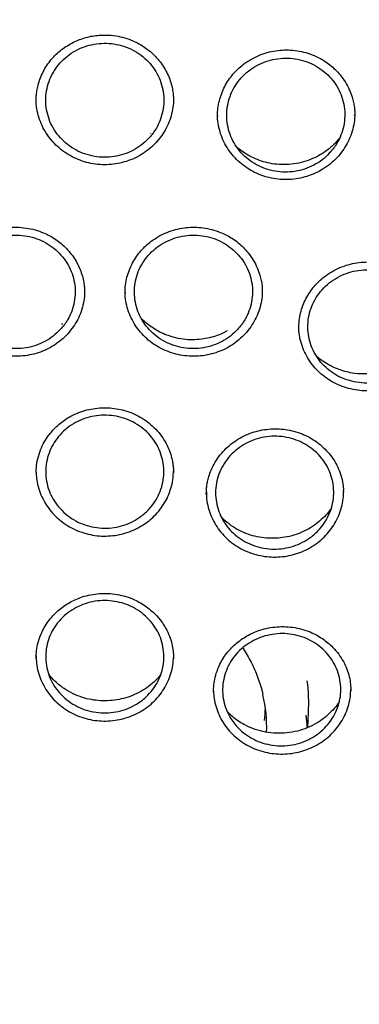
# Model space of a CAD drawing. Header units: millimetres. Extents: x 8 to 1577, y 12 to 2534.
# Tile 55 of 65: x 768 to 776, y 2133 to 2158. Entities that reach past the tile are written whole.
import ezdxf

# ---------------------------------------------------------------- set-up
doc = ezdxf.new("R2010")
doc.units = ezdxf.units.MM

msp = doc.modelspace()

# ---------------------------------------------------------------- linework, layer by layer
at = {"color": 7, "linetype": 'Continuous', "lineweight": 30}
for p, q in [((768.07, 2156.195), (768.07, 2156.189)), ((772.643, 2155.83), (772.644, 2155.805)), ((776.103, 2155.831), (776.103, 2155.85)), ((770.959, 2155.38), (770.949, 2155.372)), ((770.311, 2151.371), (770.311, 2151.342)), ((768.732, 2150.574), (768.704, 2150.551)), ((768.069, 2146.826), (768.068, 2146.8)), ((772.364, 2146.285), (772.364, 2146.261)), ((768.066, 2142.144), (768.066, 2142.124)), ((771.532, 2142.133), (771.532, 2142.162)), ((774.919, 2140.381), (774.938, 2140.756))]:
    msp.add_line(p, q, dxfattribs=at)
at = {"color": 7, "linetype": 'Continuous', "lineweight": 30, "flags": 128}
msp.add_lwpolyline([(774.872, 2140.693), (774.893, 2140.468), (774.898, 2140.371)], dxfattribs=at)
at = {"color": 7, "linetype": 'Continuous', "lineweight": 30}
for centre, radius, start, end in [((770.413, 2140.984), 4.531, 357.1108, 7.3656), ((770.279, 2140.393), 3.605, 357.9448, 13.0676), ((770.281, 2140.994), 3.573, 352.9902, 358.0781)]:
    msp.add_arc(centre, radius, start, end, dxfattribs=at)
for points, knots in [([(802.175, 2148.518), (802.162, 2148.565), (802.133, 2148.665), (802.084, 2148.831), (802.027, 2149.023), (801.961, 2149.242), (801.887, 2149.482), (801.803, 2149.745), (801.7, 2150.059), (801.574, 2150.427), (801.42, 2150.855), (801.244, 2151.325), (801.04, 2151.838), (800.807, 2152.396), (800.545, 2152.986), (800.253, 2153.606), (799.972, 2154.17), (799.71, 2154.67), (799.476, 2155.1), (799.236, 2155.526), (798.996, 2155.935), (798.766, 2156.315), (798.546, 2156.668), (798.337, 2156.992), (798.139, 2157.292), (797.952, 2157.569), (797.778, 2157.821), (797.621, 2158.045), (797.481, 2158.24), (797.359, 2158.407), (797.26, 2158.542), (797.183, 2158.645), (797.126, 2158.722), (797.079, 2158.785), (797.033, 2158.845), (796.98, 2158.915), (796.912, 2159.004), (796.824, 2159.118), (796.713, 2159.26), (796.578, 2159.431), (796.421, 2159.627), (796.241, 2159.848), (795.961, 2160.185), (795.591, 2160.616), (795.138, 2161.12), (794.698, 2161.591), (794.272, 2162.029), (793.862, 2162.435), (793.463, 2162.817), (793.059, 2163.191), (792.624, 2163.58), (792.145, 2163.993), (791.617, 2164.43), (791.052, 2164.876), (790.449, 2165.332), (789.809, 2165.793), (789.123, 2166.262), (788.392, 2166.735), (787.671, 2167.175), (786.97, 2167.581), (786.294, 2167.951), (785.604, 2168.31), (784.917, 2168.647), (784.251, 2168.956), (783.612, 2169.236), (783, 2169.49), (782.416, 2169.72), (781.861, 2169.926), (781.34, 2170.111), (780.852, 2170.275), (780.399, 2170.421), (779.976, 2170.55), (779.596, 2170.662), (779.257, 2170.757), (778.96, 2170.838), (778.699, 2170.907), (778.489, 2170.96), (778.328, 2171), (778.201, 2171.031), (778.08, 2171.061), (777.937, 2171.095), (777.758, 2171.137), (777.532, 2171.188), (777.264, 2171.247), (776.954, 2171.312), (776.602, 2171.383), (776.208, 2171.458), (775.771, 2171.535), (775.291, 2171.614), (774.769, 2171.692), (774.203, 2171.768), (773.594, 2171.839), (772.903, 2171.908), (772.149, 2171.967), (771.353, 2172.011), (770.574, 2172.036), (769.745, 2172.045), (768.872, 2172.034), (767.959, 2171.998), (767.083, 2171.941), (766.244, 2171.866), (765.53, 2171.785), (764.934, 2171.707), (764.446, 2171.636), (763.976, 2171.561), (763.521, 2171.482), (763.084, 2171.4), (762.695, 2171.323), (762.362, 2171.253), (762.093, 2171.194), (761.867, 2171.143), (761.691, 2171.102), (761.561, 2171.071), (761.472, 2171.05), (761.401, 2171.033), (761.324, 2171.014), (761.22, 2170.988), (761.079, 2170.952), (760.911, 2170.91), (760.721, 2170.86), (760.509, 2170.803), (760.24, 2170.729), (759.906, 2170.634), (759.502, 2170.514), (759.057, 2170.376), (758.574, 2170.218), (758.066, 2170.044), (757.548, 2169.857), (756.886, 2169.606), (756.085, 2169.281), (755.149, 2168.869), (754.2, 2168.416), (753.239, 2167.92), (752.269, 2167.379), (751.312, 2166.804), (750.372, 2166.196), (749.484, 2165.579), (748.654, 2164.962), (747.889, 2164.357), (747.159, 2163.745), (746.466, 2163.129), (745.808, 2162.509), (745.185, 2161.889), (744.639, 2161.315), (744.166, 2160.795), (743.766, 2160.337), (743.398, 2159.899), (743.127, 2159.566), (742.943, 2159.333), (742.838, 2159.199), (742.746, 2159.082), (742.676, 2158.99), (742.628, 2158.927), (742.591, 2158.879), (742.553, 2158.829), (742.504, 2158.764), (742.436, 2158.674), (742.348, 2158.555), (742.237, 2158.405), (742.109, 2158.228), (741.963, 2158.025), (741.805, 2157.8), (741.559, 2157.443), (741.233, 2156.953), (740.848, 2156.344), (740.477, 2155.726), (740.121, 2155.103), (739.77, 2154.45), (739.465, 2153.851), (739.206, 2153.313), (738.989, 2152.842), (738.776, 2152.358), (738.572, 2151.871), (738.382, 2151.396), (738.211, 2150.946), (738.06, 2150.528), (737.926, 2150.143), (737.808, 2149.79), (737.706, 2149.471), (737.617, 2149.185), (737.542, 2148.933), (737.478, 2148.715), (737.441, 2148.58), (737.423, 2148.518)], [0, 0, 0, 0, 0.0016436, 0.0035673, 0.0059258, 0.0086424, 0.0117035, 0.0150186, 0.0185786, 0.023611, 0.0290634, 0.0349358, 0.0416938, 0.048934, 0.0566563, 0.0648604, 0.0735463, 0.0792197, 0.0850814, 0.0910453, 0.0967022, 0.1019989, 0.1069354, 0.1115119, 0.1157282, 0.119759, 0.1233947, 0.1266351, 0.1294804, 0.1319306, 0.1339856, 0.1353902, 0.1365231, 0.1373842, 0.1381678, 0.1391938, 0.1405055, 0.1421432, 0.1443213, 0.1468939, 0.1498611, 0.1532227, 0.1569659, 0.1653406, 0.17331, 0.1808743, 0.1880335, 0.1947877, 0.201137, 0.2073835, 0.2140681, 0.2215524, 0.2295292, 0.2379987, 0.2467023, 0.2558713, 0.2655055, 0.275605, 0.2861698, 0.294797, 0.3037113, 0.312856, 0.3217115, 0.3301527, 0.3381797, 0.3457927, 0.3529917, 0.3597765, 0.3661472, 0.3720011, 0.3774556, 0.3825109, 0.3871669, 0.3910451, 0.3945947, 0.3977162, 0.4003178, 0.4019973, 0.4034067, 0.404797, 0.4062689, 0.408439, 0.4110906, 0.4142237, 0.4178382, 0.4219341, 0.4265115, 0.4315703, 0.4371106, 0.4431322, 0.4496352, 0.4566195, 0.4640852, 0.4733525, 0.4824599, 0.491324, 0.499945, 0.5107546, 0.5211553, 0.5311474, 0.5407311, 0.5499063, 0.5556926, 0.5613039, 0.56674, 0.572001, 0.5770869, 0.5819546, 0.5855842, 0.5887247, 0.5913763, 0.5935389, 0.5948949, 0.5959491, 0.5967014, 0.5973717, 0.5986761, 0.6003826, 0.6023571, 0.6045996, 0.6071101, 0.6098887, 0.6141909, 0.6190099, 0.6243456, 0.6301981, 0.6364671, 0.6427898, 0.6491336, 0.6608174, 0.6725711, 0.6843949, 0.6971412, 0.7099684, 0.7228765, 0.7358654, 0.7489008, 0.7605339, 0.7718998, 0.7829986, 0.7938305, 0.8043956, 0.8146934, 0.8247242, 0.832252, 0.8394158, 0.8461548, 0.8524686, 0.85459, 0.8566586, 0.8584961, 0.8598662, 0.8607678, 0.8613028, 0.8620162, 0.8629797, 0.8641934, 0.8660244, 0.868232, 0.8708162, 0.8737771, 0.8771112, 0.8806235, 0.8891625, 0.8980669, 0.9063259, 0.9148763, 0.923718, 0.932851, 0.9389378, 0.9451476, 0.9514803, 0.9579273, 0.9641245, 0.9698786, 0.9751898, 0.9800584, 0.9844846, 0.9884689, 0.9920116, 0.9951135, 0.9977757, 1, 1, 1, 1]), ([(737.465, 2136.498), (737.468, 2136.512), (737.501, 2136.714), (737.574, 2137.102), (737.687, 2137.661), (737.812, 2138.217), (737.948, 2138.772), (738.095, 2139.323), (738.252, 2139.873), (738.42, 2140.419), (738.6, 2140.963), (738.79, 2141.503), (738.99, 2142.04), (739.201, 2142.573), (739.423, 2143.102), (739.655, 2143.628), (739.897, 2144.149), (740.149, 2144.666), (740.412, 2145.179), (740.685, 2145.687), (740.968, 2146.19), (741.26, 2146.688), (741.563, 2147.181), (741.875, 2147.669), (742.197, 2148.151), (742.528, 2148.628), (742.868, 2149.098), (743.218, 2149.563), (743.577, 2150.021), (743.945, 2150.474), (744.322, 2150.919), (744.707, 2151.358), (745.101, 2151.791), (745.504, 2152.216), (745.914, 2152.634), (746.333, 2153.046), (746.76, 2153.449), (747.195, 2153.846), (747.638, 2154.234), (748.089, 2154.615), (748.546, 2154.988), (749.011, 2155.353), (749.484, 2155.71), (749.963, 2156.059), (750.449, 2156.399), (750.941, 2156.731), (751.44, 2157.054), (751.946, 2157.368), (752.457, 2157.674), (752.974, 2157.971), (753.498, 2158.258), (754.026, 2158.537), (754.56, 2158.806), (755.1, 2159.066), (755.644, 2159.317), (756.194, 2159.558), (756.747, 2159.789), (757.306, 2160.011), (757.869, 2160.223), (758.435, 2160.425), (759.006, 2160.618), (759.58, 2160.8), (760.158, 2160.972), (760.739, 2161.135), (761.324, 2161.287), (761.911, 2161.429), (762.501, 2161.561), (763.093, 2161.683), (763.688, 2161.794), (764.285, 2161.895), (764.883, 2161.985), (765.484, 2162.066), (766.086, 2162.135), (766.689, 2162.195), (767.293, 2162.243), (767.898, 2162.282), (768.504, 2162.309), (769.11, 2162.327), (769.716, 2162.333), (770.323, 2162.329), (770.929, 2162.315), (771.535, 2162.29), (772.14, 2162.255), (772.744, 2162.209), (773.348, 2162.153), (773.95, 2162.086), (774.551, 2162.008), (775.15, 2161.921), (775.747, 2161.823), (776.343, 2161.714), (776.936, 2161.595), (777.526, 2161.466), (778.114, 2161.327), (778.699, 2161.177), (779.281, 2161.018), (779.86, 2160.848), (780.435, 2160.668), (781.007, 2160.479), (781.575, 2160.279), (782.139, 2160.07), (782.698, 2159.851), (783.254, 2159.622), (783.804, 2159.383), (784.35, 2159.136), (784.891, 2158.878), (785.426, 2158.611), (785.956, 2158.335), (786.481, 2158.05), (787, 2157.756), (787.513, 2157.453), (788.02, 2157.141), (788.521, 2156.82), (789.015, 2156.491), (789.503, 2156.153), (789.984, 2155.807), (790.458, 2155.452), (790.925, 2155.089), (791.385, 2154.718), (791.837, 2154.339), (792.282, 2153.953), (792.719, 2153.559), (793.148, 2153.157), (793.57, 2152.748), (793.983, 2152.331), (794.388, 2151.908), (794.784, 2151.478), (795.172, 2151.04), (795.551, 2150.596), (795.921, 2150.146), (796.282, 2149.689), (796.635, 2149.226), (796.978, 2148.757), (797.311, 2148.282), (797.636, 2147.802), (797.95, 2147.316), (798.256, 2146.824), (798.551, 2146.327), (798.836, 2145.826), (799.112, 2145.319), (799.377, 2144.808), (799.633, 2144.292), (799.878, 2143.771), (800.113, 2143.247), (800.337, 2142.719), (800.551, 2142.186), (800.754, 2141.651), (800.947, 2141.111), (801.129, 2140.569), (801.301, 2140.023), (801.461, 2139.475), (801.611, 2138.924), (801.75, 2138.37), (801.878, 2137.814), (801.994, 2137.256), (802.082, 2136.8), (802.126, 2136.531), (802.14, 2136.448)], [0, 0, 0, 0, 0.000506, 0.007064, 0.013623, 0.020182, 0.026741, 0.0333, 0.039858, 0.046417, 0.052975, 0.059534, 0.066092, 0.072651, 0.079209, 0.085768, 0.092326, 0.098884, 0.105442, 0.112, 0.118558, 0.125116, 0.131674, 0.138231, 0.144789, 0.151347, 0.157904, 0.164462, 0.171019, 0.177576, 0.184133, 0.190691, 0.197248, 0.203805, 0.210361, 0.216918, 0.223475, 0.230032, 0.236588, 0.243145, 0.249702, 0.256258, 0.262814, 0.269371, 0.275927, 0.282483, 0.289039, 0.295595, 0.302152, 0.308708, 0.315263, 0.321819, 0.328375, 0.334931, 0.341487, 0.348043, 0.354598, 0.361154, 0.36771, 0.374265, 0.380821, 0.387376, 0.393932, 0.400487, 0.407043, 0.413598, 0.420153, 0.426709, 0.433264, 0.439819, 0.446375, 0.45293, 0.459485, 0.466041, 0.472596, 0.479151, 0.485706, 0.492262, 0.498817, 0.505372, 0.511927, 0.518483, 0.525038, 0.531593, 0.538148, 0.544703, 0.551259, 0.557814, 0.564369, 0.570925, 0.57748, 0.584035, 0.59059, 0.597146, 0.603701, 0.610257, 0.616812, 0.623367, 0.629923, 0.636478, 0.643034, 0.649589, 0.656145, 0.662701, 0.669256, 0.675812, 0.682368, 0.688923, 0.695479, 0.702035, 0.708591, 0.715147, 0.721703, 0.728259, 0.734815, 0.741371, 0.747928, 0.754484, 0.76104, 0.767597, 0.774153, 0.78071, 0.787266, 0.793823, 0.80038, 0.806936, 0.813493, 0.82005, 0.826607, 0.833164, 0.839722, 0.846279, 0.852836, 0.859394, 0.865951, 0.872509, 0.879066, 0.885624, 0.892182, 0.89874, 0.905297, 0.911855, 0.918414, 0.924972, 0.93153, 0.938088, 0.944646, 0.951205, 0.957763, 0.964322, 0.97088, 0.977439, 0.983998, 0.990556, 0.997115, 1, 1, 1, 1]), ([(768.066, 2156.191), (768.066, 2156.225), (768.068, 2156.299), (768.08, 2156.423), (768.106, 2156.566), (768.152, 2156.726), (768.221, 2156.893), (768.31, 2157.057), (768.417, 2157.208), (768.539, 2157.345), (768.673, 2157.466), (768.816, 2157.571), (768.966, 2157.659), (769.122, 2157.732), (769.283, 2157.79), (769.449, 2157.831), (769.618, 2157.856), (769.809, 2157.865), (770.02, 2157.852), (770.247, 2157.809), (770.448, 2157.744), (770.624, 2157.664), (770.775, 2157.577), (770.917, 2157.473), (771.049, 2157.354), (771.169, 2157.22), (771.275, 2157.073), (771.367, 2156.914), (771.439, 2156.747), (771.49, 2156.583), (771.518, 2156.433), (771.531, 2156.305), (771.532, 2156.228), (771.532, 2156.194)], [0, 0, 0, 0, 0.020299, 0.044378, 0.072297, 0.104102, 0.139268, 0.174513, 0.209315, 0.243459, 0.276928, 0.309763, 0.341984, 0.373598, 0.404784, 0.435986, 0.467258, 0.498644, 0.540659, 0.582832, 0.625087, 0.656857, 0.688986, 0.72154, 0.754562, 0.788072, 0.82208, 0.856592, 0.891623, 0.924887, 0.954094, 0.979117, 1, 1, 1, 1]), ([(770.944, 2155.294), (770.976, 2155.334), (771.041, 2155.414), (771.137, 2155.571), (771.222, 2155.767), (771.28, 2156.005), (771.295, 2156.248), (771.269, 2156.49), (771.199, 2156.724), (771.091, 2156.944), (770.946, 2157.143), (770.769, 2157.316), (770.563, 2157.457), (770.337, 2157.563), (770.094, 2157.631), (769.844, 2157.659), (769.592, 2157.646), (769.346, 2157.592), (769.113, 2157.499), (768.899, 2157.37), (768.712, 2157.207), (768.554, 2157.017), (768.432, 2156.803), (768.349, 2156.574), (768.307, 2156.333), (768.308, 2156.09), (768.351, 2155.85), (768.434, 2155.62), (768.557, 2155.408), (768.715, 2155.218), (768.904, 2155.056), (769.118, 2154.927), (769.351, 2154.836), (769.597, 2154.782), (769.849, 2154.77), (770.099, 2154.798), (770.341, 2154.867), (770.567, 2154.974), (770.774, 2155.115), (770.887, 2155.235), (770.944, 2155.294)], [0, 0, 0, 0, 0.016802, 0.033604, 0.060474, 0.087344, 0.114208, 0.141072, 0.167922, 0.194772, 0.221606, 0.24844, 0.275264, 0.302088, 0.328912, 0.355735, 0.382568, 0.409401, 0.436249, 0.463097, 0.48996, 0.516822, 0.543693, 0.570563, 0.59743, 0.624297, 0.651151, 0.678006, 0.704845, 0.731684, 0.75851, 0.785337, 0.812159, 0.838981, 0.86581, 0.892639, 0.91948, 0.94632, 0.97316, 1, 1, 1, 1]), ([(772.642, 2155.829), (772.644, 2155.889), (772.649, 2156.014), (772.686, 2156.202), (772.744, 2156.388), (772.822, 2156.562), (772.918, 2156.724), (773.029, 2156.87), (773.153, 2157.001), (773.302, 2157.128), (773.479, 2157.247), (773.683, 2157.349), (773.895, 2157.424), (774.111, 2157.47), (774.327, 2157.489), (774.544, 2157.482), (774.762, 2157.448), (774.978, 2157.388), (775.172, 2157.307), (775.34, 2157.212), (775.484, 2157.109), (775.617, 2156.99), (775.75, 2156.844), (775.871, 2156.674), (775.971, 2156.485), (776.036, 2156.313), (776.075, 2156.163), (776.098, 2156.036), (776.107, 2155.923), (776.107, 2155.858), (776.107, 2155.828)], [0, 0, 0, 0, 0.034532, 0.072739, 0.11004, 0.146449, 0.181991, 0.216576, 0.250091, 0.282988, 0.32603, 0.368172, 0.409433, 0.449852, 0.489512, 0.528882, 0.569247, 0.610629, 0.652965, 0.685335, 0.718253, 0.751757, 0.785713, 0.829068, 0.869591, 0.907297, 0.933753, 0.958539, 0.980619, 1, 1, 1, 1]), ([(775.507, 2154.921), (775.539, 2154.961), (775.604, 2155.04), (775.7, 2155.198), (775.786, 2155.394), (775.845, 2155.631), (775.861, 2155.874), (775.835, 2156.116), (775.767, 2156.35), (775.66, 2156.57), (775.515, 2156.769), (775.338, 2156.941), (775.134, 2157.082), (774.907, 2157.189), (774.666, 2157.256), (774.415, 2157.284), (774.163, 2157.27), (773.917, 2157.217), (773.684, 2157.123), (773.469, 2156.994), (773.281, 2156.831), (773.123, 2156.641), (773, 2156.427), (772.916, 2156.197), (772.874, 2155.957), (772.873, 2155.714), (772.916, 2155.474), (772.998, 2155.244), (773.12, 2155.032), (773.277, 2154.842), (773.466, 2154.681), (773.679, 2154.553), (773.912, 2154.461), (774.158, 2154.408), (774.409, 2154.396), (774.66, 2154.424), (774.902, 2154.494), (775.129, 2154.601), (775.336, 2154.742), (775.45, 2154.861), (775.507, 2154.921)], [0, 0, 0, 0, 0.016802, 0.033603, 0.060472, 0.08734, 0.114198, 0.141055, 0.167897, 0.194739, 0.221567, 0.248395, 0.275217, 0.302039, 0.328866, 0.355693, 0.382534, 0.409374, 0.43623, 0.463086, 0.489954, 0.516821, 0.543691, 0.570561, 0.597423, 0.624284, 0.651131, 0.677978, 0.70481, 0.731641, 0.758464, 0.785287, 0.812112, 0.838936, 0.865772, 0.892607, 0.919456, 0.946304, 0.973152, 1, 1, 1, 1]), ([(771.235, 2155.324), (771.19, 2155.264), (771.1, 2155.146), (770.937, 2154.992), (770.755, 2154.86), (770.558, 2154.751), (770.347, 2154.668), (770.127, 2154.613), (769.901, 2154.585), (769.674, 2154.587), (769.448, 2154.617), (769.229, 2154.675), (769.019, 2154.761), (768.824, 2154.872), (768.644, 2155.006), (768.484, 2155.163), (768.347, 2155.338), (768.235, 2155.528), (768.149, 2155.732), (768.093, 2155.944), (768.065, 2156.121), (768.068, 2156.226), (768.069, 2156.258)], [0, 0, 0, 0, 0.051928, 0.10311, 0.154508, 0.206298, 0.257422, 0.308927, 0.360614, 0.411722, 0.463351, 0.514906, 0.566026, 0.617756, 0.669053, 0.720188, 0.772111, 0.823266, 0.874393, 0.926394, 0.977621, 1, 1, 1, 1]), ([(771.529, 2156.267), (771.53, 2156.225), (771.532, 2156.112), (771.501, 2155.925), (771.442, 2155.713), (771.355, 2155.509), (771.275, 2155.385), (771.235, 2155.324)], [0, 0, 0, 0, 0.123666, 0.3412, 0.563265, 0.781578, 1, 1, 1, 1]), ([(775.829, 2154.984), (775.786, 2154.924), (775.698, 2154.803), (775.539, 2154.646), (775.36, 2154.509), (775.165, 2154.395), (774.956, 2154.307), (774.737, 2154.247), (774.513, 2154.214), (774.285, 2154.209), (774.059, 2154.234), (773.838, 2154.287), (773.627, 2154.367), (773.429, 2154.473), (773.246, 2154.603), (773.083, 2154.756), (772.942, 2154.927), (772.825, 2155.115), (772.735, 2155.316), (772.675, 2155.527), (772.642, 2155.715), (772.643, 2155.831), (772.643, 2155.875)], [0, 0, 0, 0, 0.051594, 0.102365, 0.153232, 0.204649, 0.255365, 0.306371, 0.357637, 0.408326, 0.459515, 0.510683, 0.561368, 0.612641, 0.663615, 0.714312, 0.76572, 0.81654, 0.867238, 0.918727, 0.969534, 1, 1, 1, 1]), ([(776.104, 2155.899), (776.105, 2155.869), (776.108, 2155.767), (776.082, 2155.592), (776.028, 2155.378), (775.945, 2155.173), (775.868, 2155.047), (775.829, 2154.984)], [0, 0, 0, 0, 0.091263, 0.316978, 0.547445, 0.773795, 1, 1, 1, 1]), ([(775.718, 2155.256), (775.706, 2155.24), (775.655, 2155.173), (775.544, 2155.062), (775.384, 2154.929), (775.196, 2154.812), (774.986, 2154.713), (774.755, 2154.639), (774.51, 2154.595), (774.262, 2154.585), (774.024, 2154.608), (773.803, 2154.659), (773.601, 2154.732), (773.419, 2154.822), (773.26, 2154.922), (773.17, 2154.999), (773.127, 2155.034)], [0, 0, 0, 0, 0.021719, 0.089334, 0.16185, 0.237805, 0.317237, 0.400202, 0.486684, 0.572223, 0.653824, 0.731543, 0.805361, 0.875194, 0.941619, 1, 1, 1, 1]), ([(765.824, 2151.352), (765.826, 2151.404), (765.829, 2151.518), (765.859, 2151.706), (765.914, 2151.898), (765.994, 2152.08), (766.087, 2152.241), (766.197, 2152.389), (766.322, 2152.523), (766.458, 2152.64), (766.603, 2152.741), (766.756, 2152.826), (766.913, 2152.895), (767.076, 2152.949), (767.242, 2152.986), (767.412, 2153.008), (767.603, 2153.013), (767.814, 2152.995), (768.04, 2152.947), (768.24, 2152.878), (768.413, 2152.795), (768.562, 2152.705), (768.702, 2152.598), (768.832, 2152.477), (768.949, 2152.341), (769.053, 2152.193), (769.14, 2152.032), (769.209, 2151.865), (769.255, 2151.704), (769.28, 2151.561), (769.29, 2151.444), (769.291, 2151.377), (769.291, 2151.347)], [0, 0, 0, 0, 0.031127, 0.067895, 0.110414, 0.14566, 0.180904, 0.215708, 0.249856, 0.28333, 0.31617, 0.348394, 0.380012, 0.411201, 0.442408, 0.473686, 0.50508, 0.547108, 0.589293, 0.631558, 0.663333, 0.695464, 0.72802, 0.761042, 0.794554, 0.828563, 0.863075, 0.898104, 0.930956, 0.958931, 0.981925, 1, 1, 1, 1]), ([(770.309, 2151.37), (770.311, 2151.43), (770.316, 2151.556), (770.355, 2151.745), (770.415, 2151.933), (770.496, 2152.109), (770.594, 2152.27), (770.708, 2152.415), (770.834, 2152.543), (770.984, 2152.668), (771.162, 2152.784), (771.368, 2152.883), (771.581, 2152.955), (771.797, 2152.998), (772.014, 2153.014), (772.231, 2153.003), (772.448, 2152.968), (772.664, 2152.905), (772.856, 2152.821), (773.024, 2152.724), (773.166, 2152.62), (773.298, 2152.5), (773.429, 2152.353), (773.548, 2152.183), (773.646, 2151.993), (773.709, 2151.821), (773.747, 2151.671), (773.767, 2151.547), (773.774, 2151.439), (773.774, 2151.382), (773.774, 2151.357)], [0, 0, 0, 0, 0.034799, 0.07387, 0.111868, 0.148806, 0.18471, 0.219491, 0.253053, 0.285976, 0.32905, 0.371224, 0.412515, 0.452965, 0.492659, 0.532066, 0.572471, 0.613893, 0.656266, 0.688662, 0.721603, 0.755132, 0.789112, 0.832498, 0.873049, 0.910779, 0.937251, 0.961993, 0.982997, 1, 1, 1, 1]), ([(768.677, 2150.426), (768.71, 2150.465), (768.777, 2150.542), (768.878, 2150.696), (768.97, 2150.888), (769.036, 2151.122), (769.059, 2151.364), (769.04, 2151.606), (768.979, 2151.841), (768.878, 2152.063), (768.739, 2152.266), (768.567, 2152.443), (768.366, 2152.59), (768.143, 2152.704), (767.903, 2152.779), (767.654, 2152.815), (767.402, 2152.809), (767.154, 2152.764), (766.918, 2152.679), (766.7, 2152.558), (766.507, 2152.402), (766.343, 2152.218), (766.215, 2152.009), (766.124, 2151.783), (766.075, 2151.545), (766.067, 2151.303), (766.102, 2151.063), (766.179, 2150.832), (766.295, 2150.616), (766.446, 2150.422), (766.63, 2150.256), (766.839, 2150.12), (767.07, 2150.022), (767.314, 2149.961), (767.565, 2149.941), (767.816, 2149.96), (768.06, 2150.021), (768.29, 2150.12), (768.501, 2150.254), (768.618, 2150.369), (768.677, 2150.426)], [0, 0, 0, 0, 0.016797, 0.033594, 0.060462, 0.087331, 0.114197, 0.141063, 0.167919, 0.194774, 0.221615, 0.248456, 0.275284, 0.302112, 0.328936, 0.35576, 0.382589, 0.409418, 0.43626, 0.463102, 0.489959, 0.516816, 0.543682, 0.570549, 0.597417, 0.624286, 0.651145, 0.678005, 0.70485, 0.731696, 0.758527, 0.785359, 0.812183, 0.839007, 0.865833, 0.89266, 0.919495, 0.94633, 0.973165, 1, 1, 1, 1]), ([(773.15, 2150.431), (773.184, 2150.469), (773.251, 2150.547), (773.352, 2150.701), (773.444, 2150.894), (773.51, 2151.128), (773.533, 2151.37), (773.514, 2151.611), (773.453, 2151.846), (773.352, 2152.068), (773.213, 2152.27), (773.042, 2152.447), (772.841, 2152.593), (772.618, 2152.706), (772.378, 2152.78), (772.129, 2152.815), (771.877, 2152.809), (771.629, 2152.763), (771.393, 2152.676), (771.175, 2152.554), (770.982, 2152.398), (770.818, 2152.213), (770.689, 2152.004), (770.598, 2151.777), (770.549, 2151.539), (770.541, 2151.297), (770.576, 2151.057), (770.652, 2150.826), (770.768, 2150.611), (770.919, 2150.418), (771.103, 2150.252), (771.312, 2150.118), (771.543, 2150.02), (771.787, 2149.96), (772.038, 2149.941), (772.289, 2149.961), (772.534, 2150.023), (772.763, 2150.123), (772.974, 2150.258), (773.092, 2150.373), (773.15, 2150.431)], [0, 0, 0, 0, 0.0168, 0.0336, 0.060468, 0.087337, 0.114197, 0.141058, 0.167904, 0.194751, 0.221583, 0.248415, 0.27524, 0.302064, 0.32889, 0.355716, 0.382552, 0.409389, 0.43624, 0.463091, 0.489955, 0.516819, 0.543688, 0.570557, 0.597421, 0.624285, 0.651136, 0.677987, 0.704823, 0.73166, 0.758485, 0.785311, 0.812136, 0.83896, 0.865792, 0.892625, 0.919469, 0.946313, 0.973156, 1, 1, 1, 1]), ([(774.692, 2150.458), (774.695, 2150.525), (774.699, 2150.656), (774.736, 2150.848), (774.793, 2151.032), (774.87, 2151.205), (774.965, 2151.366), (775.075, 2151.512), (775.199, 2151.643), (775.347, 2151.77), (775.523, 2151.89), (775.727, 2151.993), (775.939, 2152.069), (776.154, 2152.116), (776.371, 2152.136), (776.588, 2152.131), (776.806, 2152.099), (777.022, 2152.041), (777.216, 2151.961), (777.385, 2151.868), (777.529, 2151.767), (777.664, 2151.65), (777.797, 2151.506), (777.919, 2151.338), (778.02, 2151.15), (778.086, 2150.98), (778.126, 2150.831), (778.149, 2150.704), (778.158, 2150.59), (778.158, 2150.523), (778.158, 2150.492)], [0, 0, 0, 0, 0.038559, 0.076269, 0.113141, 0.149188, 0.184438, 0.218802, 0.252159, 0.284911, 0.327764, 0.369724, 0.410806, 0.451051, 0.490541, 0.529739, 0.569928, 0.611132, 0.653282, 0.685507, 0.718274, 0.751624, 0.785426, 0.828587, 0.868928, 0.906462, 0.932794, 0.957484, 0.979849, 1, 1, 1, 1]), ([(777.52, 2149.556), (777.553, 2149.595), (777.621, 2149.672), (777.723, 2149.826), (777.817, 2150.018), (777.884, 2150.252), (777.909, 2150.493), (777.892, 2150.735), (777.832, 2150.97), (777.733, 2151.191), (777.596, 2151.394), (777.426, 2151.571), (777.226, 2151.718), (777.004, 2151.831), (776.765, 2151.905), (776.516, 2151.941), (776.263, 2151.935), (776.015, 2151.89), (775.779, 2151.804), (775.56, 2151.682), (775.365, 2151.526), (775.2, 2151.342), (775.07, 2151.134), (774.978, 2150.908), (774.927, 2150.67), (774.917, 2150.428), (774.95, 2150.188), (775.025, 2149.958), (775.139, 2149.743), (775.289, 2149.549), (775.471, 2149.383), (775.679, 2149.248), (775.909, 2149.15), (776.153, 2149.089), (776.404, 2149.069), (776.655, 2149.089), (776.9, 2149.151), (777.13, 2149.25), (777.342, 2149.384), (777.46, 2149.499), (777.52, 2149.556)], [0, 0, 0, 0, 0.016798, 0.033595, 0.06046, 0.087325, 0.114177, 0.141029, 0.167867, 0.194705, 0.221531, 0.248358, 0.275182, 0.302006, 0.328837, 0.355669, 0.382514, 0.409359, 0.436219, 0.463078, 0.489946, 0.516814, 0.543681, 0.570548, 0.597405, 0.624262, 0.651104, 0.677946, 0.704775, 0.731604, 0.758428, 0.785252, 0.81208, 0.838908, 0.865749, 0.89259, 0.919442, 0.946295, 0.973148, 1, 1, 1, 1]), ([(768.971, 2150.451), (768.924, 2150.393), (768.832, 2150.277), (768.665, 2150.128), (768.481, 2150.001), (768.281, 2149.898), (768.068, 2149.82), (767.846, 2149.771), (767.62, 2149.749), (767.392, 2149.756), (767.168, 2149.792), (766.95, 2149.855), (766.743, 2149.945), (766.55, 2150.06), (766.373, 2150.198), (766.217, 2150.357), (766.085, 2150.535), (765.976, 2150.727), (765.895, 2150.931), (765.845, 2151.144), (765.822, 2151.309), (765.825, 2151.4), (765.826, 2151.419)], [0, 0, 0, 0, 0.05238, 0.104009, 0.155904, 0.208155, 0.25972, 0.311725, 0.363881, 0.415438, 0.467549, 0.519507, 0.571093, 0.623352, 0.674973, 0.726577, 0.779105, 0.830587, 0.882178, 0.934785, 0.986419, 1, 1, 1, 1]), ([(769.289, 2151.42), (769.289, 2151.366), (769.288, 2151.24), (769.252, 2151.043), (769.188, 2150.833), (769.095, 2150.632), (769.012, 2150.511), (768.971, 2150.451)], [0, 0, 0, 0, 0.156339, 0.365424, 0.579472, 0.789739, 1, 1, 1, 1]), ([(773.483, 2150.498), (773.438, 2150.438), (773.35, 2150.32), (773.187, 2150.166), (773.007, 2150.032), (772.81, 2149.922), (772.6, 2149.838), (772.38, 2149.781), (772.155, 2149.752), (771.927, 2149.751), (771.702, 2149.78), (771.482, 2149.835), (771.272, 2149.918), (771.075, 2150.027), (770.894, 2150.159), (770.734, 2150.314), (770.596, 2150.487), (770.481, 2150.675), (770.394, 2150.877), (770.337, 2151.088), (770.307, 2151.268), (770.309, 2151.376), (770.31, 2151.411)], [0, 0, 0, 0, 0.051907, 0.102953, 0.15408, 0.20578, 0.256763, 0.308075, 0.359633, 0.410586, 0.462073, 0.513517, 0.564476, 0.616055, 0.667235, 0.718215, 0.769987, 0.820959, 0.871942, 0.923846, 0.974821, 1, 1, 1, 1]), ([(773.771, 2151.428), (773.772, 2151.391), (773.774, 2151.281), (773.745, 2151.099), (773.688, 2150.887), (773.602, 2150.684), (773.523, 2150.56), (773.483, 2150.498)], [0, 0, 0, 0, 0.11362, 0.333396, 0.558701, 0.779607, 1, 1, 1, 1]), ([(772.89, 2150.396), (772.866, 2150.382), (772.786, 2150.336), (772.636, 2150.276), (772.442, 2150.216), (772.233, 2150.178), (772.011, 2150.163), (771.773, 2150.178), (771.553, 2150.222), (771.357, 2150.287), (771.188, 2150.362), (771.021, 2150.457), (770.865, 2150.568), (770.773, 2150.656), (770.729, 2150.699)], [0, 0, 0, 0, 0.034967, 0.118993, 0.205337, 0.294031, 0.387775, 0.488663, 0.596788, 0.672958, 0.75233, 0.834826, 0.920358, 1, 1, 1, 1]), ([(777.884, 2149.656), (777.841, 2149.595), (777.754, 2149.474), (777.594, 2149.317), (777.416, 2149.18), (777.222, 2149.066), (777.013, 2148.977), (776.795, 2148.916), (776.57, 2148.882), (776.343, 2148.876), (776.117, 2148.9), (775.896, 2148.951), (775.684, 2149.029), (775.486, 2149.134), (775.302, 2149.262), (775.139, 2149.413), (774.998, 2149.583), (774.88, 2149.769), (774.789, 2149.968), (774.728, 2150.178), (774.694, 2150.366), (774.695, 2150.484), (774.695, 2150.529)], [0, 0, 0, 0, 0.051675, 0.10238, 0.153017, 0.204469, 0.255122, 0.305945, 0.357172, 0.407786, 0.458877, 0.509997, 0.560591, 0.611793, 0.662746, 0.713351, 0.764663, 0.815427, 0.866045, 0.91746, 0.968125, 1, 1, 1, 1]), ([(775.389, 2149.57), (775.341, 2149.601), (775.273, 2149.646), (775.192, 2149.71), (775.157, 2149.74), (775.141, 2149.754)], [0, 0, 0, 0, 0.553209, 0.78692, 1, 1, 1, 1]), ([(777.237, 2149.546), (777.22, 2149.535), (777.145, 2149.49), (776.996, 2149.427), (776.788, 2149.359), (776.555, 2149.315), (776.302, 2149.3), (776.065, 2149.321), (775.851, 2149.368), (775.665, 2149.431), (775.509, 2149.5), (775.421, 2149.556), (775.39, 2149.575)], [0, 0, 0, 0, 0.032054, 0.135768, 0.248191, 0.369302, 0.499111, 0.637775, 0.735289, 0.836847, 0.942391, 1, 1, 1, 1]), ([(768.068, 2146.825), (768.071, 2146.901), (768.078, 2147.056), (768.133, 2147.28), (768.216, 2147.491), (768.323, 2147.678), (768.444, 2147.84), (768.576, 2147.978), (768.712, 2148.093), (768.865, 2148.199), (769.04, 2148.293), (769.242, 2148.372), (769.451, 2148.425), (769.665, 2148.452), (769.88, 2148.455), (770.093, 2148.434), (770.302, 2148.388), (770.505, 2148.317), (770.699, 2148.22), (770.882, 2148.098), (771.05, 2147.953), (771.2, 2147.785), (771.323, 2147.602), (771.416, 2147.416), (771.473, 2147.251), (771.506, 2147.113), (771.524, 2147), (771.533, 2146.893), (771.533, 2146.834), (771.532, 2146.805)], [0, 0, 0, 0, 0.044248, 0.090261, 0.133974, 0.175122, 0.213624, 0.249556, 0.282948, 0.313858, 0.353852, 0.393694, 0.433388, 0.472944, 0.512336, 0.551519, 0.590573, 0.630132, 0.670325, 0.711199, 0.752785, 0.795096, 0.837985, 0.878133, 0.914096, 0.938223, 0.959952, 0.979932, 1, 1, 1, 1]), ([(770.903, 2145.881), (770.867, 2145.846), (770.794, 2145.774), (770.646, 2145.661), (770.457, 2145.553), (770.222, 2145.465), (769.975, 2145.417), (769.723, 2145.409), (769.473, 2145.442), (769.232, 2145.513), (769.008, 2145.623), (768.805, 2145.767), (768.632, 2145.943), (768.49, 2146.143), (768.387, 2146.363), (768.323, 2146.596), (768.302, 2146.837), (768.322, 2147.078), (768.385, 2147.311), (768.488, 2147.532), (768.628, 2147.732), (768.801, 2147.907), (769.003, 2148.052), (769.227, 2148.163), (769.467, 2148.236), (769.717, 2148.269), (769.969, 2148.262), (770.217, 2148.215), (770.452, 2148.128), (770.669, 2148.005), (770.861, 2147.848), (771.024, 2147.663), (771.151, 2147.455), (771.24, 2147.229), (771.288, 2146.992), (771.294, 2146.751), (771.257, 2146.512), (771.178, 2146.283), (771.063, 2146.068), (770.956, 2145.944), (770.903, 2145.881)], [0, 0, 0, 0, 0.016739, 0.033478, 0.060304, 0.08713, 0.113958, 0.140785, 0.167623, 0.19446, 0.221312, 0.248163, 0.275026, 0.301889, 0.328756, 0.355623, 0.382485, 0.409348, 0.436198, 0.463048, 0.489885, 0.516722, 0.543549, 0.570377, 0.597203, 0.624029, 0.650863, 0.677696, 0.704543, 0.73139, 0.75825, 0.78511, 0.811977, 0.838843, 0.865708, 0.892573, 0.919429, 0.946286, 0.973143, 1, 1, 1, 1]), ([(772.361, 2146.263), (772.361, 2146.3), (772.361, 2146.369), (772.372, 2146.483), (772.392, 2146.598), (772.427, 2146.736), (772.487, 2146.9), (772.582, 2147.085), (772.709, 2147.267), (772.861, 2147.433), (773.031, 2147.576), (773.216, 2147.697), (773.412, 2147.792), (773.616, 2147.861), (773.826, 2147.905), (774.039, 2147.924), (774.254, 2147.92), (774.467, 2147.89), (774.676, 2147.835), (774.876, 2147.755), (775.049, 2147.659), (775.2, 2147.552), (775.334, 2147.436), (775.462, 2147.299), (775.58, 2147.139), (775.683, 2146.955), (775.762, 2146.749), (775.811, 2146.551), (775.818, 2146.422), (775.82, 2146.37)], [0, 0, 0, 0, 0.024366, 0.045641, 0.067666, 0.092116, 0.128539, 0.169179, 0.212583, 0.255403, 0.297501, 0.338903, 0.379649, 0.419762, 0.459342, 0.499036, 0.538924, 0.57896, 0.619117, 0.659414, 0.699897, 0.731145, 0.76475, 0.800765, 0.839211, 0.880147, 0.923505, 0.968997, 1, 1, 1, 1]), ([(775.183, 2145.352), (775.146, 2145.316), (775.073, 2145.244), (774.925, 2145.132), (774.736, 2145.024), (774.5, 2144.937), (774.253, 2144.889), (774.001, 2144.88), (773.751, 2144.913), (773.511, 2144.985), (773.287, 2145.095), (773.085, 2145.239), (772.912, 2145.414), (772.772, 2145.614), (772.67, 2145.835), (772.607, 2146.068), (772.587, 2146.308), (772.609, 2146.549), (772.674, 2146.782), (772.777, 2147.003), (772.919, 2147.203), (773.093, 2147.378), (773.296, 2147.523), (773.52, 2147.633), (773.761, 2147.706), (774.011, 2147.739), (774.263, 2147.731), (774.51, 2147.684), (774.745, 2147.597), (774.961, 2147.474), (775.152, 2147.318), (775.314, 2147.133), (775.44, 2146.924), (775.528, 2146.699), (775.574, 2146.462), (775.579, 2146.221), (775.54, 2145.982), (775.461, 2145.753), (775.344, 2145.538), (775.237, 2145.414), (775.183, 2145.352)], [0, 0, 0, 0, 0.016749, 0.033498, 0.060329, 0.08716, 0.113985, 0.140811, 0.16764, 0.19447, 0.22131, 0.248151, 0.275005, 0.30186, 0.328725, 0.355589, 0.382456, 0.409323, 0.436183, 0.463043, 0.48989, 0.516737, 0.543571, 0.570405, 0.597231, 0.624057, 0.650884, 0.677711, 0.704548, 0.731385, 0.758235, 0.785085, 0.811947, 0.83881, 0.865677, 0.892544, 0.919408, 0.946272, 0.973136, 1, 1, 1, 1]), ([(768.068, 2146.803), (768.072, 2146.743), (768.081, 2146.611), (768.129, 2146.411), (768.205, 2146.207), (768.31, 2146.014), (768.439, 2145.835), (768.593, 2145.675), (768.766, 2145.535), (768.957, 2145.417), (769.163, 2145.324), (769.38, 2145.259), (769.604, 2145.22), (769.831, 2145.21), (770.058, 2145.228), (770.28, 2145.274), (770.494, 2145.348), (770.696, 2145.448), (770.883, 2145.572), (771.053, 2145.718), (771.148, 2145.832), (771.195, 2145.89)], [0, 0, 0, 0, 0.043425, 0.097265, 0.150063, 0.202744, 0.256352, 0.309119, 0.362042, 0.415499, 0.468215, 0.521352, 0.574802, 0.627505, 0.680737, 0.734044, 0.786782, 0.840147, 0.893309, 0.946247, 1, 1, 1, 1]), ([(771.195, 2145.89), (771.238, 2145.949), (771.323, 2146.068), (771.418, 2146.266), (771.486, 2146.473), (771.526, 2146.672), (771.529, 2146.801), (771.531, 2146.858)], [0, 0, 0, 0, 0.207779, 0.415995, 0.628353, 0.83581, 1, 1, 1, 1]), ([(772.363, 2146.33), (772.362, 2146.307), (772.358, 2146.212), (772.383, 2146.045), (772.435, 2145.834), (772.518, 2145.632), (772.627, 2145.443), (772.761, 2145.268), (772.918, 2145.111), (773.096, 2144.977), (773.29, 2144.864), (773.498, 2144.777), (773.717, 2144.718), (773.942, 2144.686), (774.169, 2144.682), (774.395, 2144.707), (774.616, 2144.759), (774.828, 2144.839), (775.027, 2144.944), (775.21, 2145.074), (775.377, 2145.224), (775.469, 2145.341), (775.515, 2145.4)], [0, 0, 0, 0, 0.016704, 0.067965, 0.120256, 0.171687, 0.223196, 0.27522, 0.326597, 0.37841, 0.430424, 0.481756, 0.533638, 0.585678, 0.637042, 0.688933, 0.74068, 0.792106, 0.844251, 0.895799, 0.947405, 1, 1, 1, 1]), ([(775.515, 2145.4), (775.556, 2145.46), (775.637, 2145.581), (775.728, 2145.782), (775.791, 2145.991), (775.825, 2146.185), (775.825, 2146.307), (775.825, 2146.357)], [0, 0, 0, 0, 0.21137, 0.423562, 0.640306, 0.852261, 1, 1, 1, 1]), ([(775.824, 2146.289), (775.826, 2146.315), (775.828, 2146.343), (775.825, 2146.37), (775.825, 2146.371)], [0, 0, 0, 0, 0.961307, 1, 1, 1, 1]), ([(775.508, 2145.911), (775.487, 2145.88), (775.426, 2145.793), (775.302, 2145.662), (775.136, 2145.518), (774.946, 2145.393), (774.738, 2145.291), (774.516, 2145.217), (774.287, 2145.17), (774.053, 2145.153), (773.818, 2145.164), (773.585, 2145.204), (773.356, 2145.276), (773.136, 2145.381), (772.929, 2145.514), (772.809, 2145.625), (772.749, 2145.681)], [0, 0, 0, 0, 0.0369915, 0.1038414, 0.174322, 0.2470406, 0.320347, 0.3938137, 0.4672743, 0.5408181, 0.6144706, 0.6883415, 0.7637942, 0.8413431, 0.9210241, 1, 1, 1, 1]), ([(768.066, 2142.127), (768.068, 2142.192), (768.073, 2142.327), (768.114, 2142.534), (768.18, 2142.73), (768.268, 2142.907), (768.369, 2143.062), (768.488, 2143.206), (768.62, 2143.333), (768.762, 2143.445), (768.911, 2143.54), (769.067, 2143.618), (769.244, 2143.686), (769.443, 2143.737), (769.663, 2143.766), (769.885, 2143.769), (770.11, 2143.745), (770.334, 2143.693), (770.533, 2143.619), (770.706, 2143.529), (770.854, 2143.433), (770.991, 2143.322), (771.127, 2143.187), (771.255, 2143.026), (771.368, 2142.839), (771.451, 2142.645), (771.505, 2142.454), (771.53, 2142.279), (771.532, 2142.176), (771.533, 2142.128)], [0, 0, 0, 0, 0.038868, 0.080164, 0.123983, 0.158563, 0.19419, 0.229346, 0.263733, 0.297375, 0.330285, 0.36248, 0.393988, 0.434919, 0.474915, 0.515467, 0.556752, 0.598718, 0.641349, 0.67379, 0.70665, 0.739725, 0.772263, 0.814708, 0.856118, 0.896553, 0.935621, 0.970368, 1, 1, 1, 1]), ([(770.889, 2141.202), (770.852, 2141.166), (770.779, 2141.096), (770.629, 2140.986), (770.439, 2140.881), (770.202, 2140.797), (769.955, 2140.752), (769.702, 2140.747), (769.453, 2140.783), (769.213, 2140.857), (768.99, 2140.97), (768.79, 2141.116), (768.618, 2141.293), (768.48, 2141.493), (768.38, 2141.714), (768.319, 2141.947), (768.302, 2142.187), (768.326, 2142.426), (768.392, 2142.657), (768.498, 2142.875), (768.641, 2143.073), (768.817, 2143.245), (769.021, 2143.386), (769.246, 2143.494), (769.488, 2143.563), (769.738, 2143.593), (769.99, 2143.582), (770.237, 2143.532), (770.471, 2143.442), (770.686, 2143.317), (770.876, 2143.159), (771.036, 2142.973), (771.16, 2142.764), (771.246, 2142.538), (771.29, 2142.301), (771.293, 2142.061), (771.252, 2141.824), (771.17, 2141.597), (771.051, 2141.385), (770.943, 2141.263), (770.889, 2141.202)], [0, 0, 0, 0, 0.016741, 0.033481, 0.060309, 0.087136, 0.113965, 0.140794, 0.167633, 0.194472, 0.221323, 0.248174, 0.275036, 0.301898, 0.328764, 0.35563, 0.382491, 0.409351, 0.436201, 0.463051, 0.489888, 0.516725, 0.543553, 0.570381, 0.597209, 0.624037, 0.650872, 0.677707, 0.704554, 0.731402, 0.758261, 0.78512, 0.811986, 0.838851, 0.865714, 0.892578, 0.919433, 0.946288, 0.973144, 1, 1, 1, 1]), ([(772.541, 2141.28), (772.543, 2141.34), (772.546, 2141.464), (772.581, 2141.659), (772.64, 2141.848), (772.722, 2142.025), (772.818, 2142.182), (772.933, 2142.328), (773.061, 2142.46), (773.199, 2142.575), (773.347, 2142.675), (773.5, 2142.758), (773.675, 2142.831), (773.872, 2142.888), (774.091, 2142.924), (774.314, 2142.933), (774.539, 2142.917), (774.764, 2142.872), (774.965, 2142.804), (775.141, 2142.72), (775.291, 2142.628), (775.431, 2142.522), (775.571, 2142.391), (775.704, 2142.235), (775.822, 2142.051), (775.911, 2141.86), (775.971, 2141.666), (776.003, 2141.479), (776.006, 2141.362), (776.007, 2141.305)], [0, 0, 0, 0, 0.0354439, 0.0742386, 0.1164835, 0.1504913, 0.1860312, 0.2211898, 0.255582, 0.2892303, 0.3221483, 0.3543518, 0.3858668, 0.4268054, 0.4668044, 0.5073579, 0.5486476, 0.59062, 0.6332544, 0.6656961, 0.6985565, 0.731635, 0.7641777, 0.8066286, 0.8480446, 0.8884828, 0.9276717, 0.9648503, 1, 1, 1, 1]), ([(775.346, 2140.368), (775.309, 2140.333), (775.235, 2140.262), (775.085, 2140.153), (774.893, 2140.048), (774.656, 2139.964), (774.408, 2139.92), (774.156, 2139.915), (773.907, 2139.952), (773.668, 2140.027), (773.446, 2140.139), (773.246, 2140.285), (773.077, 2140.462), (772.94, 2140.663), (772.841, 2140.883), (772.782, 2141.116), (772.766, 2141.356), (772.792, 2141.594), (772.86, 2141.826), (772.967, 2142.043), (773.112, 2142.241), (773.289, 2142.413), (773.494, 2142.553), (773.72, 2142.66), (773.962, 2142.729), (774.213, 2142.759), (774.465, 2142.747), (774.711, 2142.697), (774.944, 2142.607), (775.159, 2142.482), (775.347, 2142.323), (775.506, 2142.137), (775.628, 2141.928), (775.713, 2141.702), (775.755, 2141.466), (775.756, 2141.226), (775.714, 2140.989), (775.63, 2140.763), (775.51, 2140.551), (775.401, 2140.429), (775.346, 2140.368)], [0, 0, 0, 0, 0.016756, 0.033512, 0.060348, 0.087183, 0.11401, 0.140838, 0.167666, 0.194495, 0.221332, 0.248169, 0.275018, 0.301868, 0.328729, 0.355589, 0.382455, 0.409321, 0.436183, 0.463045, 0.489896, 0.516748, 0.543586, 0.570425, 0.597254, 0.624083, 0.650911, 0.677738, 0.704571, 0.731405, 0.758251, 0.785096, 0.811954, 0.838812, 0.865677, 0.892542, 0.919406, 0.946271, 0.973135, 1, 1, 1, 1]), ([(773.28, 2142.394), (773.283, 2142.389), (773.324, 2142.329), (773.396, 2142.208), (773.494, 2142.029), (773.58, 2141.846), (773.656, 2141.659), (773.721, 2141.468), (773.766, 2141.316), (773.785, 2141.227), (773.79, 2141.204)], [0, 0, 0, 0, 0.012009, 0.167215, 0.322465, 0.477757, 0.63309, 0.788464, 0.943874, 1, 1, 1, 1]), ([(768.066, 2142.192), (768.068, 2142.13), (768.072, 2141.993), (768.113, 2141.788), (768.183, 2141.583), (768.282, 2141.388), (768.404, 2141.206), (768.552, 2141.042), (768.721, 2140.898), (768.908, 2140.775), (769.11, 2140.676), (769.325, 2140.604), (769.547, 2140.558), (769.774, 2140.541), (770.001, 2140.553), (770.224, 2140.591), (770.441, 2140.658), (770.646, 2140.751), (770.837, 2140.868), (771.012, 2141.008), (771.111, 2141.119), (771.161, 2141.174)], [0, 0, 0, 0, 0.04624, 0.100258, 0.152901, 0.205089, 0.258819, 0.311429, 0.363916, 0.417333, 0.469867, 0.522758, 0.576083, 0.62857, 0.681676, 0.734825, 0.787357, 0.840619, 0.893472, 0.946237, 1, 1, 1, 1]), ([(771.161, 2141.174), (771.205, 2141.232), (771.294, 2141.347), (771.396, 2141.541), (771.472, 2141.745), (771.52, 2141.951), (771.528, 2142.088), (771.532, 2142.154)], [0, 0, 0, 0, 0.201127, 0.403801, 0.611644, 0.81243, 1, 1, 1, 1]), ([(771.203, 2141.708), (771.195, 2141.697), (771.146, 2141.633), (771.033, 2141.522), (770.861, 2141.382), (770.661, 2141.26), (770.444, 2141.164), (770.217, 2141.098), (769.985, 2141.061), (769.752, 2141.052), (769.519, 2141.072), (769.286, 2141.121), (769.052, 2141.205), (768.819, 2141.327), (768.624, 2141.473), (768.478, 2141.608), (768.411, 2141.691), (768.384, 2141.725)], [0, 0, 0, 0, 0.0135462, 0.077624, 0.1487855, 0.2220583, 0.295269, 0.3678855, 0.4399027, 0.5113896, 0.5823672, 0.6541033, 0.730514, 0.8119616, 0.8984504, 0.9588726, 1, 1, 1, 1]), ([(772.542, 2141.3), (772.546, 2141.238), (772.554, 2141.104), (772.601, 2140.902), (772.676, 2140.699), (772.78, 2140.508), (772.908, 2140.33), (773.06, 2140.17), (773.233, 2140.032), (773.423, 2139.914), (773.629, 2139.822), (773.845, 2139.757), (774.069, 2139.718), (774.296, 2139.708), (774.522, 2139.726), (774.744, 2139.772), (774.959, 2139.845), (775.161, 2139.944), (775.349, 2140.067), (775.52, 2140.212), (775.616, 2140.325), (775.665, 2140.383)], [0, 0, 0, 0, 0.045402, 0.099124, 0.151785, 0.20439, 0.257717, 0.310289, 0.363364, 0.416663, 0.46917, 0.522354, 0.575588, 0.628163, 0.681409, 0.734124, 0.786796, 0.840483, 0.892889, 0.945748, 1, 1, 1, 1]), ([(775.665, 2140.383), (775.707, 2140.442), (775.792, 2140.559), (775.889, 2140.756), (775.959, 2140.962), (776, 2141.16), (776.004, 2141.286), (776.006, 2141.341)], [0, 0, 0, 0, 0.2070211, 0.4159548, 0.630475, 0.8388411, 1, 1, 1, 1]), ([(775.715, 2141.037), (775.697, 2141.008), (775.64, 2140.918), (775.514, 2140.778), (775.34, 2140.621), (775.138, 2140.483), (774.909, 2140.369), (774.658, 2140.287), (774.393, 2140.24), (774.123, 2140.231), (773.854, 2140.26), (773.593, 2140.327), (773.372, 2140.421), (773.194, 2140.525), (773.059, 2140.625), (772.959, 2140.709), (772.91, 2140.762), (772.896, 2140.778)], [0, 0, 0, 0, 0.0324059, 0.1024467, 0.1751826, 0.2506794, 0.329143, 0.4101332, 0.4922154, 0.5744082, 0.6567378, 0.7392557, 0.8221056, 0.8776095, 0.9309849, 0.9793415, 1, 1, 1, 1]), ([(734.948, 2134.268), (734.945, 2134.233), (734.941, 2134.163), (734.934, 2134.035), (734.926, 2133.886), (734.915, 2133.719), (734.905, 2133.534), (734.894, 2133.292), (734.882, 2132.985), (734.872, 2132.621), (734.866, 2132.238), (734.865, 2131.84), (734.87, 2131.412), (734.883, 2130.885), (734.91, 2130.264), (734.958, 2129.561), (735.021, 2128.857), (735.1, 2128.157), (735.204, 2127.398), (735.336, 2126.583), (735.503, 2125.713), (735.66, 2125.001), (735.795, 2124.446), (735.898, 2124.046), (736.002, 2123.66), (736.104, 2123.302), (736.199, 2122.98), (736.286, 2122.697), (736.364, 2122.451), (736.432, 2122.243), (736.489, 2122.072), (736.532, 2121.944), (736.566, 2121.846), (736.595, 2121.761), (736.63, 2121.662), (736.672, 2121.542), (736.726, 2121.392), (736.792, 2121.209), (736.874, 2120.989), (736.968, 2120.741), (737.077, 2120.465), (737.198, 2120.164), (737.328, 2119.849), (737.542, 2119.351), (737.844, 2118.684), (738.27, 2117.81), (738.74, 2116.92), (739.255, 2116.014), (739.785, 2115.15), (740.33, 2114.319), (740.892, 2113.515), (741.479, 2112.726), (742.048, 2112.007), (742.601, 2111.345), (743.139, 2110.731), (743.714, 2110.108), (744.25, 2109.557), (744.736, 2109.077), (745.164, 2108.669), (745.61, 2108.26), (746.071, 2107.851), (746.505, 2107.481), (746.895, 2107.158), (747.227, 2106.891), (747.532, 2106.652), (747.809, 2106.438), (748.031, 2106.271), (748.204, 2106.142), (748.333, 2106.047), (748.451, 2105.962), (748.556, 2105.886), (748.646, 2105.821), (748.718, 2105.77), (748.778, 2105.728), (748.845, 2105.68), (748.937, 2105.615), (749.066, 2105.526), (749.226, 2105.415), (749.419, 2105.284), (749.773, 2105.046), (750.287, 2104.713), (750.961, 2104.297), (751.659, 2103.887), (752.382, 2103.484), (753.13, 2103.09), (753.903, 2102.707), (754.694, 2102.338), (755.572, 2101.955), (756.529, 2101.568), (757.562, 2101.188), (758.587, 2100.845), (759.603, 2100.538), (760.609, 2100.266), (761.608, 2100.025), (762.661, 2099.802), (763.775, 2099.6), (764.951, 2099.425), (766.133, 2099.288), (767.319, 2099.189), (768.508, 2099.128), (769.699, 2099.106), (770.89, 2099.122), (772.079, 2099.176), (773.266, 2099.269), (774.45, 2099.4), (775.63, 2099.568), (776.752, 2099.766), (777.816, 2099.986), (778.822, 2100.223), (779.825, 2100.49), (780.824, 2100.786), (781.822, 2101.114), (782.825, 2101.476), (783.832, 2101.873), (784.842, 2102.308), (785.854, 2102.781), (786.873, 2103.297), (787.7, 2103.751), (788.329, 2104.115), (788.749, 2104.366), (789.134, 2104.604), (789.484, 2104.826), (789.8, 2105.031), (790.082, 2105.218), (790.311, 2105.374), (790.494, 2105.499), (790.634, 2105.596), (790.755, 2105.681), (790.858, 2105.754), (790.96, 2105.827), (791.077, 2105.911), (791.215, 2106.011), (791.375, 2106.128), (791.552, 2106.26), (791.746, 2106.406), (791.951, 2106.563), (792.163, 2106.727), (792.468, 2106.968), (792.872, 2107.295), (793.378, 2107.721), (793.905, 2108.184), (794.451, 2108.684), (794.957, 2109.168), (795.417, 2109.628), (795.821, 2110.045), (796.209, 2110.459), (796.573, 2110.862), (796.945, 2111.287), (797.321, 2111.731), (797.695, 2112.19), (798.022, 2112.607), (798.308, 2112.981), (798.556, 2113.315), (798.782, 2113.628), (799.001, 2113.937), (799.225, 2114.263), (799.473, 2114.632), (799.743, 2115.047), (800.036, 2115.513), (800.342, 2116.021), (800.636, 2116.53), (800.916, 2117.033), (801.177, 2117.524), (801.432, 2118.026), (801.688, 2118.549), (801.932, 2119.075), (802.163, 2119.596), (802.366, 2120.079), (802.545, 2120.523), (802.701, 2120.928), (802.816, 2121.236), (802.894, 2121.453), (802.94, 2121.582), (802.977, 2121.686), (803.004, 2121.766), (803.033, 2121.847), (803.069, 2121.954), (803.12, 2122.104), (803.185, 2122.301), (803.26, 2122.535), (803.343, 2122.798), (803.428, 2123.078), (803.515, 2123.374), (803.612, 2123.717), (803.718, 2124.111), (803.832, 2124.56), (803.945, 2125.036), (804.056, 2125.539), (804.164, 2126.069), (804.267, 2126.624), (804.376, 2127.284), (804.483, 2128.029), (804.576, 2128.843), (804.646, 2129.625), (804.694, 2130.376), (804.723, 2131.096), (804.733, 2131.681), (804.733, 2132.14), (804.729, 2132.481), (804.721, 2132.807), (804.712, 2133.116), (804.7, 2133.399), (804.688, 2133.654), (804.676, 2133.881), (804.663, 2134.083), (804.654, 2134.209), (804.65, 2134.268)], [0, 0, 0, 0, 0.000951, 0.00193, 0.003328, 0.0049, 0.006614, 0.008465, 0.01165, 0.015173, 0.018603, 0.022302, 0.026271, 0.030509, 0.036989, 0.043561, 0.050115, 0.056651, 0.063169, 0.071401, 0.079604, 0.087778, 0.091621, 0.095458, 0.099235, 0.102688, 0.105783, 0.108519, 0.110898, 0.112918, 0.11458, 0.115884, 0.116657, 0.117432, 0.118391, 0.119554, 0.120933, 0.122798, 0.124952, 0.127395, 0.130128, 0.13315, 0.136343, 0.139513, 0.1481, 0.156497, 0.166243, 0.175718, 0.185047, 0.193958, 0.202873, 0.211793, 0.220718, 0.227824, 0.235201, 0.242853, 0.250781, 0.255987, 0.261306, 0.266737, 0.272281, 0.277905, 0.282062, 0.285874, 0.289343, 0.292468, 0.295248, 0.296812, 0.298241, 0.299536, 0.300697, 0.301712, 0.302507, 0.303069, 0.303658, 0.304707, 0.3061, 0.307838, 0.30992, 0.312347, 0.319228, 0.326269, 0.333457, 0.340794, 0.348277, 0.355908, 0.363677, 0.371402, 0.381272, 0.390959, 0.400463, 0.409783, 0.418921, 0.427883, 0.436799, 0.4472, 0.4576, 0.468001, 0.478401, 0.488802, 0.499203, 0.509604, 0.520005, 0.530406, 0.540808, 0.55122, 0.561686, 0.570704, 0.579764, 0.588867, 0.598013, 0.607204, 0.616566, 0.626167, 0.635808, 0.645677, 0.655777, 0.666106, 0.670763, 0.675124, 0.679149, 0.682837, 0.68619, 0.689206, 0.691885, 0.69359, 0.695124, 0.696449, 0.697537, 0.698523, 0.699796, 0.701381, 0.703106, 0.705092, 0.707309, 0.709623, 0.712016, 0.714488, 0.720052, 0.725978, 0.732267, 0.73892, 0.745936, 0.751158, 0.756489, 0.761619, 0.766517, 0.771183, 0.776942, 0.782303, 0.787264, 0.791358, 0.795133, 0.798591, 0.801865, 0.805448, 0.809387, 0.813991, 0.819, 0.824416, 0.830237, 0.835096, 0.840205, 0.845497, 0.850563, 0.856213, 0.861446, 0.866264, 0.870667, 0.874654, 0.878225, 0.87975, 0.881022, 0.882033, 0.882781, 0.88336, 0.884423, 0.885889, 0.887759, 0.890142, 0.892694, 0.895394, 0.898243, 0.90124, 0.905279, 0.90956, 0.914083, 0.918848, 0.923854, 0.929103, 0.934544, 0.942438, 0.950028, 0.957314, 0.964297, 0.970976, 0.977351, 0.980594, 0.983753, 0.986827, 0.989704, 0.992312, 0.994612, 0.996657, 0.998451, 1, 1, 1, 1])]:
    msp.add_open_spline(points, degree=3, knots=knots, dxfattribs=at)

doc.saveas('drawing.dxf')
